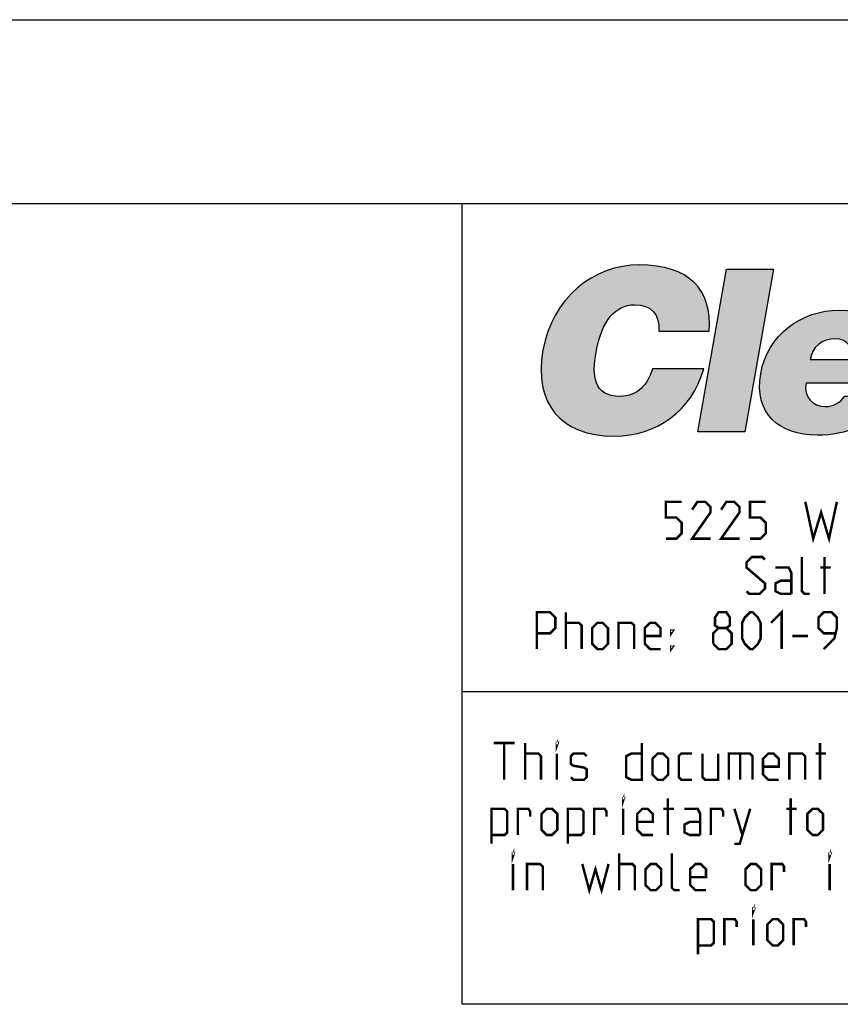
# Model space of a CAD drawing. Header units: inches. Extents: x 0 to 17, y 0 to 11.
# Tile 28 of 29: x 14 to 15.3, y 9.4 to 11. Entities that reach past the tile are written whole.
import ezdxf

# ---------------------------------------------------------------- set-up
doc = ezdxf.new("R2010")
doc.units = ezdxf.units.IN
doc.header["$LTSCALE"] = 0.935
doc.header["$MEASUREMENT"] = 0
doc.layers.get('0').update_dxf_attribs({"linetype": 'CONTINUOUS'})

msp = doc.modelspace()

# ---------------------------------------------------------------- hatches: boundary and pattern name
at = {"linetype": 'Continuous'}
h = msp.add_hatch(color=7, dxfattribs=at)
edge = h.paths.add_edge_path()
edge.add_spline(control_points=[(15.0203, 10.4922), (15.0226, 10.5197), (15.0081, 10.5356), (14.9808, 10.5356), (14.9503, 10.5356), (14.9273, 10.5095), (14.9183, 10.4583), (14.9117, 10.4211), (14.9136, 10.3861), (14.9578, 10.3861), (14.9858, 10.3861), (15.0025, 10.4057), (15.0102, 10.4311), (15.0102, 10.4311), (15.0938, 10.4311), (15.0938, 10.4311), (15.074, 10.3626), (15.0178, 10.3214), (14.9479, 10.3214), (14.8602, 10.3214), (14.8167, 10.3751), (14.8319, 10.4613), (14.847, 10.547), (14.9146, 10.6004), (14.9886, 10.6004), (15.0695, 10.6004), (15.1077, 10.5602), (15.1027, 10.4922), (15.1027, 10.4922), (15.0203, 10.4922), (15.0203, 10.4922)], knot_values=[0, 0, 0, 0, 1, 1, 1, 2, 2, 2, 3, 3, 3, 4, 4, 4, 5, 5, 5, 6, 6, 6, 7, 7, 7, 8, 8, 8, 9, 9, 9, 10, 10, 10, 10], degree=3, periodic=0)
h = msp.add_hatch(color=7, dxfattribs=at)
edge = h.paths.add_edge_path()
edge.add_spline(control_points=[(15.2672, 10.4465), (15.2708, 10.4671), (15.286, 10.48), (15.3088, 10.48), (15.3268, 10.48), (15.3399, 10.4642), (15.3367, 10.4465), (15.3367, 10.4465), (15.2672, 10.4465), (15.2672, 10.4465)], knot_values=[0, 0, 0, 0, 1, 1, 1, 2, 2, 2, 3, 3, 3, 3], degree=3, periodic=0)
edge = h.paths.add_edge_path()
edge.add_spline(control_points=[(15.4064, 10.4075), (15.4198, 10.4774), (15.3855, 10.5267), (15.3141, 10.5267), (15.2523, 10.5267), (15.1976, 10.4863), (15.1865, 10.423), (15.175, 10.3582), (15.2167, 10.3229), (15.2785, 10.3229), (15.3234, 10.3229), (15.3748, 10.3387), (15.3965, 10.3865), (15.3965, 10.3865), (15.3232, 10.3865), (15.3232, 10.3865), (15.3157, 10.3751), (15.3037, 10.3696), (15.2915, 10.3696), (15.2713, 10.3696), (15.2563, 10.3847), (15.2603, 10.4075), (15.2603, 10.4075), (15.4064, 10.4075), (15.4064, 10.4075)], knot_values=[0, 0, 0, 0, 1, 1, 1, 2, 2, 2, 3, 3, 3, 4, 4, 4, 5, 5, 5, 6, 6, 6, 7, 7, 7, 8, 8, 8, 8], degree=3, periodic=0)
edge = h.paths.add_edge_path()
edge.add_spline(control_points=[(15.5048, 10.3663), (15.4897, 10.3663), (15.4816, 10.3729), (15.4833, 10.3825), (15.4877, 10.4075), (15.5198, 10.4016), (15.547, 10.4138), (15.5442, 10.3872), (15.5316, 10.3663), (15.5048, 10.3663)], knot_values=[0, 0, 0, 0, 1, 1, 1, 2, 2, 2, 3, 3, 3, 3], degree=3, periodic=0)
edge = h.paths.add_edge_path()
edge.add_spline(control_points=[(15.6188, 10.3284), (15.6188, 10.3284), (15.6194, 10.3321), (15.6194, 10.3321), (15.611, 10.3401), (15.6115, 10.3457), (15.6135, 10.3567), (15.6135, 10.3567), (15.6294, 10.4469), (15.6294, 10.4469), (15.6375, 10.4929), (15.6379, 10.5267), (15.5467, 10.5267), (15.4705, 10.5267), (15.4372, 10.5028), (15.43, 10.462), (15.43, 10.462), (15.5036, 10.462), (15.5036, 10.462), (15.5084, 10.4786), (15.5231, 10.4808), (15.5338, 10.4808), (15.5419, 10.4808), (15.5585, 10.4789), (15.556, 10.4649), (15.5497, 10.4288), (15.4194, 10.4686), (15.4039, 10.381), (15.3969, 10.3409), (15.4261, 10.3229), (15.4625, 10.3229), (15.4912, 10.3229), (15.5143, 10.3287), (15.5396, 10.349), (15.5396, 10.349), (15.5396, 10.3284), (15.5396, 10.3284), (15.5396, 10.3284), (15.6188, 10.3284), (15.6188, 10.3284)], knot_values=[0, 0, 0, 0, 1, 1, 1, 2, 2, 2, 3, 3, 3, 4, 4, 4, 5, 5, 5, 6, 6, 6, 7, 7, 7, 8, 8, 8, 9, 9, 9, 10, 10, 10, 11, 11, 11, 12, 12, 12, 13, 13, 13, 13], degree=3, periodic=0)
edge = h.paths.add_edge_path()
edge.add_spline(control_points=[(15.6657, 10.5212), (15.6657, 10.5212), (15.7353, 10.5212), (15.7353, 10.5212), (15.7353, 10.5212), (15.7284, 10.4822), (15.7284, 10.4822), (15.7284, 10.4822), (15.7291, 10.4822), (15.7291, 10.4822), (15.7451, 10.5124), (15.7664, 10.5267), (15.7962, 10.5267), (15.7995, 10.5267), (15.8027, 10.526), (15.8059, 10.5257), (15.8059, 10.5257), (15.7925, 10.4491), (15.7925, 10.4491), (15.7874, 10.4498), (15.7821, 10.4513), (15.777, 10.4513), (15.7458, 10.4513), (15.7273, 10.4366), (15.72, 10.395), (15.72, 10.395), (15.7082, 10.3284), (15.7082, 10.3284), (15.7082, 10.3284), (15.6317, 10.3284), (15.6317, 10.3284), (15.6317, 10.3284), (15.6657, 10.5212), (15.6657, 10.5212)], knot_values=[0, 0, 0, 0, 1, 1, 1, 2, 2, 2, 3, 3, 3, 4, 4, 4, 5, 5, 5, 6, 6, 6, 7, 7, 7, 8, 8, 8, 9, 9, 9, 10, 10, 10, 11, 11, 11, 11], degree=3, periodic=0)
edge = h.paths.add_edge_path()
edge.add_spline(control_points=[(15.9605, 10.5356), (15.999, 10.5367), (16.007, 10.4984), (16.0007, 10.4623), (15.9929, 10.4185), (15.9724, 10.3861), (15.935, 10.3861), (15.8934, 10.3861), (15.8906, 10.4285), (15.8965, 10.4623), (15.9024, 10.4958), (15.9212, 10.5356), (15.9605, 10.5356)], knot_values=[0, 0, 0, 0, 1, 1, 1, 2, 2, 2, 3, 3, 3, 4, 4, 4, 4], degree=3, periodic=0)
edge = h.paths.add_edge_path()
edge.add_spline(control_points=[(15.9727, 10.6004), (15.8903, 10.6004), (15.8244, 10.5463), (15.8098, 10.4631), (15.7939, 10.3729), (15.8404, 10.3214), (15.9235, 10.3214), (16.0019, 10.3214), (16.0716, 10.3722), (16.0875, 10.4623), (16.0998, 10.5323), (16.0673, 10.6004), (15.9727, 10.6004)], knot_values=[0, 0, 0, 0, 1, 1, 1, 2, 2, 2, 3, 3, 3, 4, 4, 4, 4], degree=3, periodic=0)
edge = h.paths.add_edge_path()
edge.add_spline(control_points=[(16.1115, 10.5212), (16.1115, 10.5212), (16.1814, 10.5212), (16.1814, 10.5212), (16.1814, 10.5212), (16.1761, 10.491), (16.1761, 10.491), (16.1975, 10.5142), (16.2185, 10.5267), (16.2475, 10.5267), (16.2983, 10.5267), (16.317, 10.497), (16.3077, 10.4439), (16.3077, 10.4439), (16.2873, 10.3284), (16.2873, 10.3284), (16.2873, 10.3284), (16.2107, 10.3284), (16.2107, 10.3284), (16.2107, 10.3284), (16.2287, 10.4303), (16.2287, 10.4303), (16.2321, 10.4495), (16.2299, 10.4664), (16.2082, 10.4664), (16.1847, 10.4664), (16.1757, 10.4513), (16.1714, 10.4267), (16.1714, 10.4267), (16.154, 10.3284), (16.154, 10.3284), (16.154, 10.3284), (16.0775, 10.3284), (16.0775, 10.3284), (16.0775, 10.3284), (16.1115, 10.5212), (16.1115, 10.5212)], knot_values=[0, 0, 0, 0, 1, 1, 1, 2, 2, 2, 3, 3, 3, 4, 4, 4, 5, 5, 5, 6, 6, 6, 7, 7, 7, 8, 8, 8, 9, 9, 9, 10, 10, 10, 11, 11, 11, 12, 12, 12, 12], degree=3, periodic=0)
edge = h.paths.add_edge_path()
edge.add_spline(control_points=[(16.3957, 10.4465), (16.3993, 10.4671), (16.4145, 10.48), (16.4373, 10.48), (16.4553, 10.48), (16.4684, 10.4642), (16.4653, 10.4465), (16.4653, 10.4465), (16.3957, 10.4465), (16.3957, 10.4465)], knot_values=[0, 0, 0, 0, 1, 1, 1, 2, 2, 2, 3, 3, 3, 3], degree=3, periodic=0)
edge = h.paths.add_edge_path()
edge.add_spline(control_points=[(16.5349, 10.4075), (16.5484, 10.4774), (16.514, 10.5267), (16.4426, 10.5267), (16.3808, 10.5267), (16.3262, 10.4863), (16.315, 10.423), (16.3036, 10.3582), (16.3452, 10.3229), (16.407, 10.3229), (16.452, 10.3229), (16.5033, 10.3387), (16.525, 10.3865), (16.525, 10.3865), (16.4518, 10.3865), (16.4518, 10.3865), (16.4443, 10.3751), (16.4322, 10.3696), (16.4201, 10.3696), (16.3998, 10.3696), (16.3848, 10.3847), (16.3888, 10.4075), (16.3888, 10.4075), (16.5349, 10.4075), (16.5349, 10.4075)], knot_values=[0, 0, 0, 0, 1, 1, 1, 2, 2, 2, 3, 3, 3, 4, 4, 4, 5, 5, 5, 6, 6, 6, 7, 7, 7, 8, 8, 8, 8], degree=3, periodic=0)
h.paths.add_polyline_path([(15.0841, 10.3284), (15.1308, 10.5934), (15.2074, 10.5934), (15.1607, 10.3284)])

# ---------------------------------------------------------------- linework, layer by layer
at = {"color": 7, "linetype": 'Continuous'}
for p, q in [((0, 11), (17, 11)), ((16.7, 10.7), (0.3, 10.7)), ((14.7, 10.7), (14.7, 9.3955)), ((15.0841, 10.3284), (15.1308, 10.5934)), ((15.1308, 10.5934), (15.2074, 10.5934)), ((15.2074, 10.5934), (15.1607, 10.3284)), ((15.1607, 10.3284), (15.0841, 10.3284)), ((14.6993, 9.9053), (16.6999, 9.9053)), ((16.7, 9.3955), (14.7, 9.3955))]:
    msp.add_line(p, q, dxfattribs=at)
at = {"color": 7, "linetype": 'Continuous', "const_width": 0.004}
for points in [[(15.032, 10.1544), (15.0491, 10.1544), (15.0577, 10.163), (15.0577, 10.1801), (15.0491, 10.1887), (15.032, 10.1887), (15.032, 10.2144), (15.0577, 10.2144)], [(15.1048, 10.1544), (15.0748, 10.1544), (15.1048, 10.1972), (15.1048, 10.2058), (15.0963, 10.2144), (15.0834, 10.2144), (15.0748, 10.2015)], [(15.152, 10.1544), (15.122, 10.1544), (15.152, 10.1972), (15.152, 10.2058), (15.1434, 10.2144), (15.1305, 10.2144), (15.122, 10.2015)], [(15.1691, 10.1544), (15.1863, 10.1544), (15.1948, 10.163), (15.1948, 10.1801), (15.1863, 10.1887), (15.1691, 10.1887), (15.1691, 10.2144), (15.1948, 10.2144)], [(15.2591, 10.2144), (15.272, 10.1544), (15.2848, 10.1972), (15.2977, 10.1544), (15.3105, 10.2144)], [(15.1634, 10.0687), (15.1677, 10.0644), (15.1848, 10.0644), (15.1934, 10.073), (15.1934, 10.0815), (15.1634, 10.1072), (15.1634, 10.1158), (15.172, 10.1244), (15.1891, 10.1244), (15.1934, 10.1201)], [(15.2663, 10.0644), (15.2577, 10.0644), (15.2534, 10.0687), (15.2534, 10.1244)], [(15.2905, 10.0644), (15.2905, 10.1244)], [(15.2363, 10.0644), (15.2363, 10.0987), (15.232, 10.1072), (15.2105, 10.1072)], [(15.2834, 10.1072), (15.3005, 10.1072)], [(15.2363, 10.0644), (15.2191, 10.0644), (15.2105, 10.0687), (15.2105, 10.0815), (15.2191, 10.0858), (15.2363, 10.0858)], [(14.822, 9.9744), (14.822, 10.0344), (14.8434, 10.0344), (14.852, 10.0258), (14.852, 10.0087), (14.8434, 10.0001), (14.822, 10.0001)], [(14.8691, 9.9744), (14.8691, 10.0344)], [(15.1177, 10.0087), (15.112, 10.013), (15.112, 10.0258), (15.1177, 10.0344), (15.1305, 10.0344), (15.1363, 10.0258), (15.1363, 10.013), (15.1305, 10.0087), (15.1391, 10.0001), (15.1391, 9.983), (15.1305, 9.9744), (15.1177, 9.9744), (15.1091, 9.983)], [(15.1563, 9.9915), (15.1563, 10.0172), (15.1605, 10.0258), (15.1691, 10.0344), (15.1734, 10.0344), (15.182, 10.0258), (15.1863, 10.0172), (15.1863, 9.9915), (15.182, 9.983), (15.1734, 9.9744), (15.1691, 9.9744), (15.1605, 9.983), (15.1563, 9.9915)], [(15.2034, 10.0172), (15.2205, 10.0344), (15.2205, 9.9744)], [(15.2891, 9.9744), (15.3063, 9.9915), (15.3105, 10.0087), (15.3105, 10.0258), (15.302, 10.0344), (15.2891, 10.0344), (15.2805, 10.0258), (15.2805, 10.0087), (15.2891, 10.0001), (15.3077, 10.0001)], [(14.8691, 10.0172), (14.8905, 10.0172), (14.8948, 10.013), (14.8948, 9.9744)], [(14.912, 9.983), (14.912, 10.0087), (14.9205, 10.0172), (14.9291, 10.0172), (14.9377, 10.0087), (14.9377, 9.983), (14.9291, 9.9744), (14.9205, 9.9744), (14.912, 9.983)], [(14.9548, 9.9744), (14.9548, 10.0172), (14.9763, 10.0172), (14.9805, 10.013), (14.9805, 9.9744)], [(15.0234, 9.9744), (15.0063, 9.9744), (14.9977, 9.983), (14.9977, 10.0087), (15.0063, 10.0172), (15.0148, 10.0172), (15.0234, 10.0087), (15.0234, 9.9958), (14.9977, 9.9958)], [(15.0405, 10.0001), (15.0405, 10.0044), (15.0434, 10.0044), (15.0405, 10.0001)], [(15.1091, 9.983), (15.1091, 10.0001), (15.1177, 10.0087), (15.1305, 10.0087)], [(15.2377, 9.9958), (15.2634, 9.9958)], [(15.0405, 9.9744), (15.0405, 9.9787), (15.0434, 9.9787), (15.0405, 9.9744)], [(14.7516, 9.8214), (14.7859, 9.8214)], [(14.7687, 9.7614), (14.7687, 9.8214)], [(14.803, 9.7614), (14.803, 9.8214)], [(14.8544, 9.8171), (14.8544, 9.8214), (14.8559, 9.8214), (14.8544, 9.8171)], [(14.993, 9.8214), (14.993, 9.7614), (14.9759, 9.7614), (14.9673, 9.7657), (14.9673, 9.7999), (14.9759, 9.8042), (14.993, 9.8042)], [(15.283, 9.7614), (15.283, 9.8214)], [(14.803, 9.8042), (14.8244, 9.8042), (14.8287, 9.7999), (14.8287, 9.7614)], [(14.8544, 9.7614), (14.8544, 9.8042)], [(14.8773, 9.7657), (14.8816, 9.7614), (14.8987, 9.7614), (14.903, 9.7657), (14.903, 9.7785), (14.8987, 9.7814), (14.8816, 9.7842), (14.8773, 9.7871), (14.8773, 9.7999), (14.8816, 9.8042), (14.8987, 9.8042), (14.903, 9.7999)], [(15.0102, 9.7699), (15.0102, 9.7957), (15.0187, 9.8042), (15.0273, 9.8042), (15.0359, 9.7957), (15.0359, 9.7699), (15.0273, 9.7614), (15.0187, 9.7614), (15.0102, 9.7699)], [(15.0744, 9.7614), (15.0573, 9.7614), (15.053, 9.7657), (15.053, 9.7999), (15.0573, 9.8042), (15.0744, 9.8042)], [(15.0916, 9.8042), (15.0916, 9.7657), (15.0959, 9.7614), (15.1173, 9.7614), (15.1173, 9.8042)], [(15.1344, 9.7614), (15.1344, 9.8042), (15.1687, 9.8042), (15.173, 9.7999), (15.173, 9.7614)], [(15.153, 9.8042), (15.153, 9.7614)], [(15.2159, 9.7614), (15.1987, 9.7614), (15.1902, 9.7699), (15.1902, 9.7957), (15.1987, 9.8042), (15.2073, 9.8042), (15.2159, 9.7957), (15.2159, 9.7828), (15.1902, 9.7828)], [(15.233, 9.7614), (15.233, 9.8042), (15.2544, 9.8042), (15.2587, 9.7999), (15.2587, 9.7614)], [(15.2759, 9.8042), (15.293, 9.8042)], [(14.9623, 9.7271), (14.9623, 9.7314), (14.9637, 9.7314), (14.9623, 9.7271)], [(15.0352, 9.6714), (15.0352, 9.7314)], [(15.2352, 9.6714), (15.2352, 9.7314)], [(14.748, 9.6571), (14.748, 9.7142), (14.7694, 9.7142), (14.7737, 9.7099), (14.7737, 9.6757), (14.7694, 9.6714), (14.748, 9.6714)], [(14.7909, 9.6714), (14.7909, 9.7142), (14.808, 9.7142), (14.8109, 9.7099), (14.8109, 9.7014)], [(14.8294, 9.6799), (14.8294, 9.7057), (14.838, 9.7142), (14.8466, 9.7142), (14.8552, 9.7057), (14.8552, 9.6799), (14.8466, 9.6714), (14.838, 9.6714), (14.8294, 9.6799)], [(14.8723, 9.6571), (14.8723, 9.7142), (14.8937, 9.7142), (14.898, 9.7099), (14.898, 9.6757), (14.8937, 9.6714), (14.8723, 9.6714)], [(14.9152, 9.6714), (14.9152, 9.7142), (14.9323, 9.7142), (14.9352, 9.7099), (14.9352, 9.7014)], [(14.9623, 9.6714), (14.9623, 9.7142)], [(15.0109, 9.6714), (14.9937, 9.6714), (14.9852, 9.6799), (14.9852, 9.7057), (14.9937, 9.7142), (15.0023, 9.7142), (15.0109, 9.7057), (15.0109, 9.6928), (14.9852, 9.6928)], [(15.028, 9.7142), (15.0452, 9.7142)], [(15.088, 9.6714), (15.088, 9.7057), (15.0837, 9.7142), (15.0623, 9.7142)], [(15.1052, 9.6714), (15.1052, 9.7142), (15.1223, 9.7142), (15.1252, 9.7099), (15.1252, 9.7014)], [(15.1437, 9.6571), (15.1523, 9.6571), (15.1694, 9.7142)], [(15.1437, 9.7142), (15.1566, 9.6714)], [(15.228, 9.7142), (15.2452, 9.7142)], [(15.2623, 9.6799), (15.2623, 9.7057), (15.2709, 9.7142), (15.2794, 9.7142), (15.288, 9.7057), (15.288, 9.6799), (15.2794, 9.6714), (15.2709, 9.6714), (15.2623, 9.6799)], [(15.088, 9.6714), (15.0709, 9.6714), (15.0623, 9.6757), (15.0623, 9.6885), (15.0709, 9.6928), (15.088, 9.6928)], [(14.783, 9.6371), (14.783, 9.6414), (14.7844, 9.6414), (14.783, 9.6371)], [(14.9559, 9.5814), (14.9559, 9.6414)], [(15.0544, 9.5814), (15.0459, 9.5814), (15.0416, 9.5857), (15.0416, 9.6414)], [(15.2987, 9.6371), (15.2987, 9.6414), (15.3002, 9.6414), (15.2987, 9.6371)], [(14.783, 9.5814), (14.783, 9.6242)], [(14.8059, 9.5814), (14.8059, 9.6242), (14.8273, 9.6242), (14.8316, 9.6199), (14.8316, 9.5814)], [(14.8959, 9.6242), (14.9073, 9.5814), (14.9173, 9.6157), (14.9273, 9.5814), (14.9387, 9.6242)], [(14.9559, 9.6242), (14.9773, 9.6242), (14.9816, 9.6199), (14.9816, 9.5814)], [(14.9987, 9.5899), (14.9987, 9.6157), (15.0073, 9.6242), (15.0159, 9.6242), (15.0244, 9.6157), (15.0244, 9.5899), (15.0159, 9.5814), (15.0073, 9.5814), (14.9987, 9.5899)], [(15.0973, 9.5814), (15.0802, 9.5814), (15.0716, 9.5899), (15.0716, 9.6157), (15.0802, 9.6242), (15.0887, 9.6242), (15.0973, 9.6157), (15.0973, 9.6028), (15.0716, 9.6028)], [(15.1616, 9.5899), (15.1616, 9.6157), (15.1702, 9.6242), (15.1787, 9.6242), (15.1873, 9.6157), (15.1873, 9.5899), (15.1787, 9.5814), (15.1702, 9.5814), (15.1616, 9.5899)], [(15.2044, 9.5814), (15.2044, 9.6242), (15.2216, 9.6242), (15.2244, 9.6199), (15.2244, 9.6114)], [(15.2987, 9.5814), (15.2987, 9.6242)], [(15.1744, 9.5471), (15.1744, 9.5514), (15.1759, 9.5514), (15.1744, 9.5471)], [(15.0844, 9.4771), (15.0844, 9.5342), (15.1059, 9.5342), (15.1102, 9.5299), (15.1102, 9.4957), (15.1059, 9.4914), (15.0844, 9.4914)], [(15.1273, 9.4914), (15.1273, 9.5342), (15.1444, 9.5342), (15.1473, 9.5299), (15.1473, 9.5214)], [(15.1744, 9.4914), (15.1744, 9.5342)], [(15.1973, 9.4999), (15.1973, 9.5257), (15.2059, 9.5342), (15.2144, 9.5342), (15.223, 9.5257), (15.223, 9.4999), (15.2144, 9.4914), (15.2059, 9.4914), (15.1973, 9.4999)], [(15.2402, 9.4914), (15.2402, 9.5342), (15.2573, 9.5342), (15.2602, 9.5299), (15.2602, 9.5214)]]:
    msp.add_lwpolyline(points, dxfattribs=at)
at = {"color": 7, "linetype": 'Continuous'}
for points, knots in [([(15.0203, 10.4922), (15.0226, 10.5197), (15.0081, 10.5356), (14.9808, 10.5356), (14.9503, 10.5356), (14.9273, 10.5095), (14.9183, 10.4583), (14.9117, 10.4211), (14.9136, 10.3861), (14.9578, 10.3861), (14.9858, 10.3861), (15.0025, 10.4057), (15.0102, 10.4311), (15.0102, 10.4311), (15.0938, 10.4311), (15.0938, 10.4311), (15.074, 10.3626), (15.0178, 10.3214), (14.9479, 10.3214), (14.8602, 10.3214), (14.8167, 10.3751), (14.8319, 10.4613), (14.847, 10.547), (14.9146, 10.6004), (14.9886, 10.6004), (15.0695, 10.6004), (15.1077, 10.5602), (15.1027, 10.4922), (15.1027, 10.4922), (15.0203, 10.4922), (15.0203, 10.4922)], [0, 0, 0, 0, 1, 1, 1, 2, 2, 2, 3, 3, 3, 4, 4, 4, 5, 5, 5, 6, 6, 6, 7, 7, 7, 8, 8, 8, 9, 9, 9, 10, 10, 10, 10]), ([(15.4064, 10.4075), (15.4198, 10.4774), (15.3855, 10.5267), (15.3141, 10.5267), (15.2523, 10.5267), (15.1976, 10.4863), (15.1865, 10.423), (15.175, 10.3582), (15.2167, 10.3229), (15.2785, 10.3229), (15.3234, 10.3229), (15.3748, 10.3387), (15.3965, 10.3865), (15.3965, 10.3865), (15.3232, 10.3865), (15.3232, 10.3865), (15.3157, 10.3751), (15.3037, 10.3696), (15.2915, 10.3696), (15.2713, 10.3696), (15.2563, 10.3847), (15.2603, 10.4075), (15.2603, 10.4075), (15.4064, 10.4075), (15.4064, 10.4075)], [0, 0, 0, 0, 1, 1, 1, 2, 2, 2, 3, 3, 3, 4, 4, 4, 5, 5, 5, 6, 6, 6, 7, 7, 7, 8, 8, 8, 8]), ([(15.2672, 10.4465), (15.2708, 10.4671), (15.286, 10.48), (15.3088, 10.48), (15.3268, 10.48), (15.3399, 10.4642), (15.3367, 10.4465), (15.3367, 10.4465), (15.2672, 10.4465), (15.2672, 10.4465)], [0, 0, 0, 0, 1, 1, 1, 2, 2, 2, 3, 3, 3, 3])]:
    msp.add_open_spline(points, degree=3, knots=knots, dxfattribs=at)

doc.saveas('drawing.dxf')
